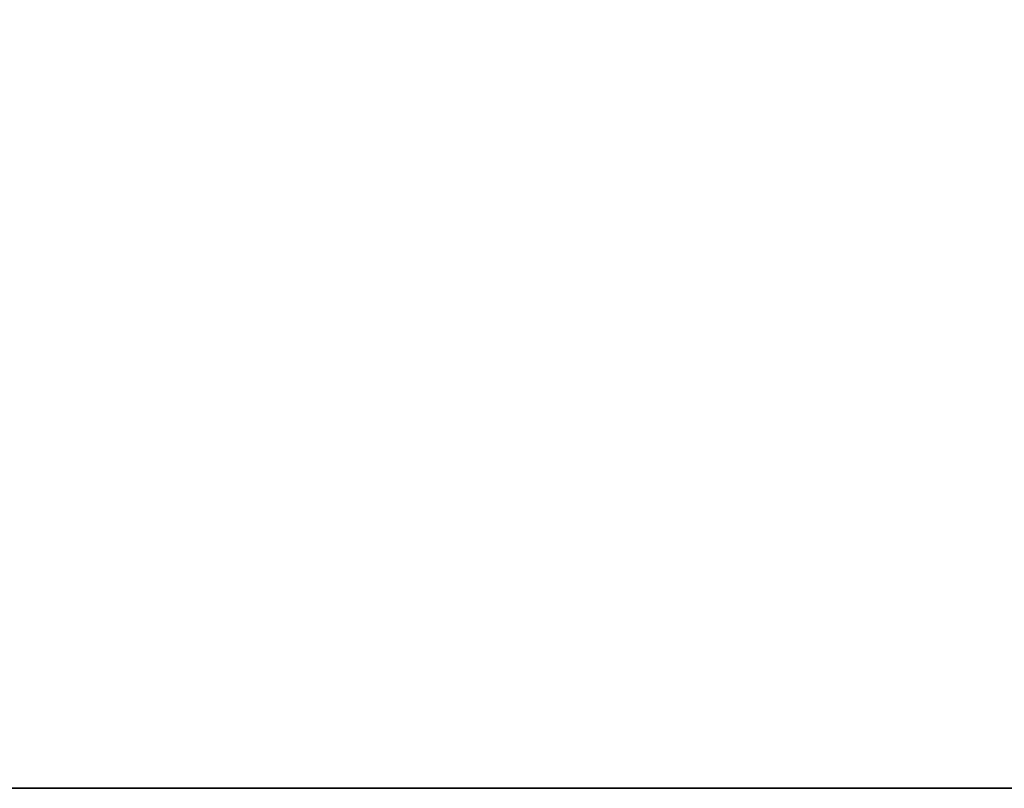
# Model space of a CAD drawing. Header units: millimetres. Extents: x -20.3 to 65.4, y -54 to 36.5.
# Tile 59 of 256: x 4.7 to 6.5, y -33.5 to -32.1. Entities that reach past the tile are written whole.
import ezdxf

# ---------------------------------------------------------------- set-up
doc = ezdxf.new("R2010")
doc.units = ezdxf.units.MM
doc.header["$LTSCALE"] = 81.481481
for name, color, linetype in [('11', 7, 'CONTINUOUS'), ('38', 7, 'CONTINUOUS'), ('39', 7, 'CONTINUOUS'), ('4', 7, 'CONTINUOUS'), ('47', 7, 'CONTINUOUS'), ('5', 7, 'CONTINUOUS')]:
    doc.layers.add(name, color=color, linetype=linetype)

msp = doc.modelspace()

# ---------------------------------------------------------------- linework, layer by layer
at = {"layer": '11', "linetype": 'CONTINUOUS'}
for points in [[(3.3096, -33.5, -216.7515), (8.2485, 33.5, -221.6904), (3.308, 33.5, -216.7488), (3.3096, -33.5, -216.7515)], [(3.3096, -33.5, -216.7515), (8.2512, -33.5, -221.692), (8.2485, 33.5, -221.6904), (3.3096, -33.5, -216.7515)]]:
    msp.add_3dface(points, dxfattribs=at)
at = {"layer": '38', "linetype": 'CONTINUOUS'}
for points in [[(7.4987, 33.5, 222.9896), (2.0081, 33.5, 217.4972), (2.0104, -33.5, 217.5013), (7.4987, 33.5, 222.9896)], [(7.5028, -33.5, 222.9919), (7.4987, 33.5, 222.9896), (2.0104, -33.5, 217.5013), (7.5028, -33.5, 222.9919)]]:
    msp.add_3dface(points, dxfattribs=at)
at = {"layer": '39', "linetype": 'CONTINUOUS'}
for points in [[(7.5028, -33.5, 222.9919), (2.0104, -33.5, 217.5013), (3.308, -33.5, 216.7488), (7.5028, -33.5, 222.9919)], [(8.2485, -33.5, 221.6904), (7.5028, -33.5, 222.9919), (3.308, -33.5, 216.7488), (8.2485, -33.5, 221.6904)]]:
    msp.add_3dface(points, dxfattribs=at)
at = {"layer": '4', "linetype": 'CONTINUOUS'}
for points in [[(2.0081, -33.5, -217.4972), (7.4987, -33.5, -222.9896), (8.2512, -33.5, -221.692), (2.0081, -33.5, -217.4972)], [(3.3096, -33.5, -216.7515), (2.0081, -33.5, -217.4972), (8.2512, -33.5, -221.692), (3.3096, -33.5, -216.7515)]]:
    msp.add_3dface(points, dxfattribs=at)
at = {"layer": '47', "linetype": 'CONTINUOUS'}
for points in [[(3.3096, 33.5, 216.7515), (8.2485, -33.5, 221.6904), (3.308, -33.5, 216.7488), (3.3096, 33.5, 216.7515)], [(3.3096, 33.5, 216.7515), (8.2512, 33.5, 221.692), (8.2485, -33.5, 221.6904), (3.3096, 33.5, 216.7515)]]:
    msp.add_3dface(points, dxfattribs=at)
at = {"layer": '5', "linetype": 'CONTINUOUS'}
for points in [[(7.4987, -33.5, -222.9896), (2.0081, -33.5, -217.4972), (2.0104, 33.5, -217.5013), (7.4987, -33.5, -222.9896)], [(7.5028, 33.5, -222.9919), (7.4987, -33.5, -222.9896), (2.0104, 33.5, -217.5013), (7.5028, 33.5, -222.9919)]]:
    msp.add_3dface(points, dxfattribs=at)

doc.saveas('drawing.dxf')
